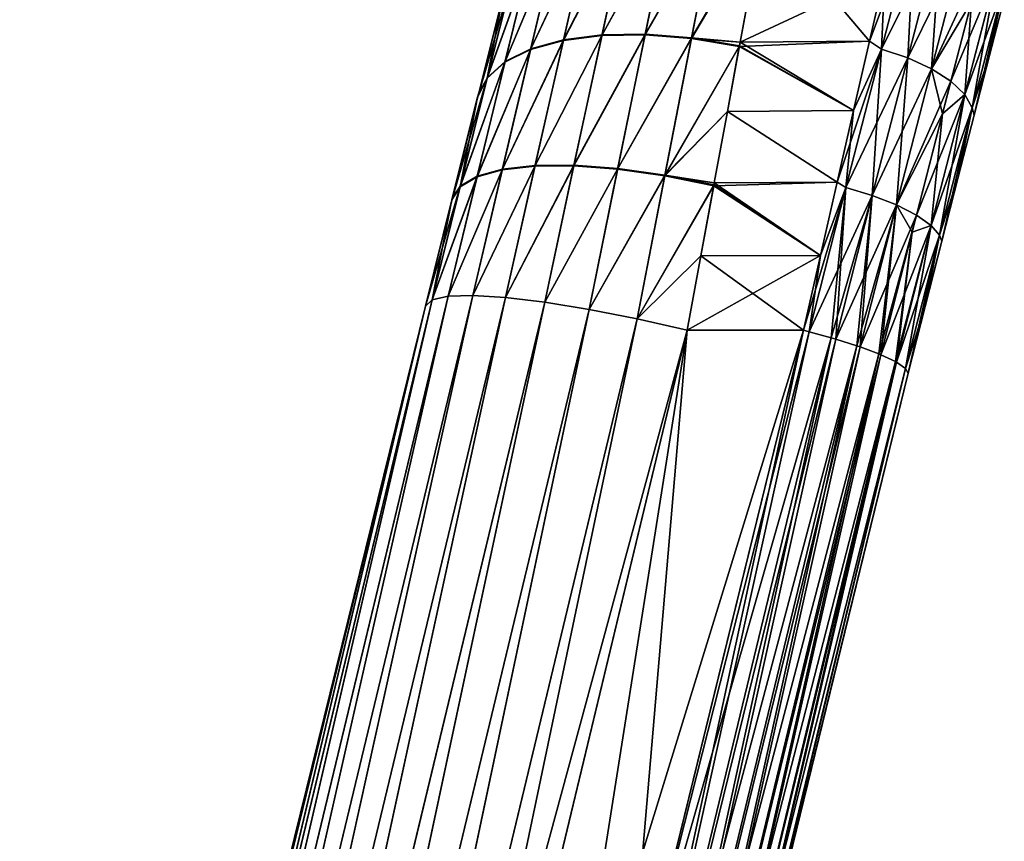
# Model space of a CAD drawing. Header units: metres. Extents: x 59 to 135, y -85 to 115.
# Tile 254 of 256: x 126.48 to 133.77, y 104.44 to 110.52. Entities that reach past the tile are written whole.
import ezdxf

# ---------------------------------------------------------------- set-up
doc = ezdxf.new("R2010")
doc.units = ezdxf.units.M
doc.layers.add('solid_20_404_502_XXX', color=7, linetype='CONTINUOUS')

msp = doc.modelspace()

# ---------------------------------------------------------------- linework, layer by layer
at = {"layer": 'solid_20_404_502_XXX'}
for points in [[(130.504944, 110.371315, 9.671285), (130.985352, 111.30481, 9.357623), (130.701752, 111.236176, 9.150613)], [(130.504944, 110.371315, 9.671285), (130.790833, 110.40744, 9.896519), (130.985352, 111.30481, 9.357623)], [(130.986237, 111.308907, -9.354728), (130.791809, 110.411934, -9.894248), (130.50592, 110.375641, -9.669089)], [(130.702652, 111.24012, -9.147816), (130.986237, 111.308907, -9.354728), (130.50592, 110.375641, -9.669089)], [(130.790833, 110.40744, 9.896519), (131.30101, 111.337044, 9.522885), (130.985352, 111.30481, 9.357623)], [(130.790833, 110.40744, 9.896519), (131.110794, 110.411926, 10.073668), (131.30101, 111.337044, 9.522885)], [(131.30188, 111.341278, -9.519922), (131.11174, 110.41655, -10.071351), (130.791809, 110.411934, -9.894248)], [(130.986237, 111.308907, -9.354728), (131.30188, 111.341278, -9.519922), (130.791809, 110.411934, -9.894248)], [(131.110794, 110.411926, 10.073668), (131.638641, 111.331863, 9.64111), (131.30101, 111.337044, 9.522885)], [(131.110794, 110.411926, 10.073668), (131.454102, 110.384613, 10.196807), (131.638641, 111.331863, 9.64111)], [(131.30188, 111.341278, -9.519922), (131.639481, 111.336197, -9.638115), (131.11174, 110.41655, -10.071351)], [(131.639481, 111.336197, -9.638115), (131.455017, 110.389351, -10.194477), (131.11174, 110.41655, -10.071351)], [(131.454102, 110.384613, 10.196807), (131.987366, 111.28952, 9.708441), (131.638641, 111.331863, 9.64111)], [(131.639481, 111.336197, -9.638115), (131.988174, 111.293922, -9.705456), (131.455017, 110.389351, -10.194477)], [(131.455017, 110.389351, -10.194477), (131.988174, 111.293922, -9.705456), (131.81517, 110.358551, -10.246306)], [(132.773666, 110.365189, -10.243076), (131.81517, 110.358551, -10.246306), (131.988174, 111.293922, -9.705456)], [(132.888229, 110.860107, -9.97874), (132.773666, 110.365189, -10.243076), (131.988174, 111.293922, -9.705456)], [(130.262665, 110.304749, 9.405497), (130.701752, 111.236176, 9.150613), (130.45929, 111.133339, 8.908477)], [(130.262665, 110.304749, 9.405497), (130.504944, 110.371315, 9.671285), (130.701752, 111.236176, 9.150613)], [(130.702652, 111.24012, -9.147816), (130.50592, 110.375641, -9.669089), (130.263657, 110.308891, -9.403403)], [(130.46019, 111.137123, -8.905807), (130.702652, 111.24012, -9.147816), (130.263657, 110.308891, -9.403403)], [(131.454102, 110.384613, 10.196807), (131.815094, 110.358192, 10.246479), (131.987366, 111.28952, 9.708441)], [(132.88829, 110.86042, 9.978561), (131.987366, 111.28952, 9.708441), (131.815094, 110.358192, 10.246479)], [(133.111282, 111.262062, 9.714979), (132.88829, 110.86042, 9.978561), (132.773743, 110.365517, 10.24292)], [(132.862106, 110.30542, 10.265017), (133.111282, 111.262062, 9.714979), (132.773743, 110.365517, 10.24292)], [(133.305206, 111.19445, 9.689829), (133.111282, 111.262062, 9.714979), (132.862106, 110.30542, 10.265017)], [(133.111328, 111.262215, -9.714872), (132.862137, 110.30558, -10.264936), (132.888229, 110.860107, -9.97874)], [(133.057175, 110.242111, -10.237663), (132.862137, 110.30558, -10.264936), (133.111328, 111.262215, -9.714872)], [(133.305252, 111.194603, -9.689723), (133.057175, 110.242111, -10.237663), (133.111328, 111.262215, -9.714872)], [(133.057129, 110.241943, 10.237743), (133.305206, 111.19445, 9.689829), (132.862106, 110.30542, 10.265017)], [(133.477921, 111.103188, 9.62162), (133.305206, 111.19445, 9.689829), (133.057129, 110.241943, 10.237743)], [(133.232681, 110.161255, -10.163698), (133.057175, 110.242111, -10.237663), (133.305252, 111.194603, -9.689723)], [(133.477966, 111.10334, -9.621515), (133.232681, 110.161255, -10.163698), (133.305252, 111.194603, -9.689723)], [(130.072113, 110.209969, 9.108045), (130.45929, 111.133339, 8.908477), (130.265717, 110.999596, 8.638965)], [(130.072113, 110.209969, 9.108045), (130.262665, 110.304749, 9.405497), (130.45929, 111.133339, 8.908477)], [(130.46019, 111.137123, -8.905807), (130.263657, 110.308891, -9.403403), (130.07309, 110.213921, -9.106073)], [(130.266602, 111.003204, -8.63644), (130.46019, 111.137123, -8.905807), (130.07309, 110.213921, -9.106073)], [(133.232635, 110.161095, 10.163777), (133.477921, 111.103188, 9.62162), (133.057129, 110.241943, 10.237743)], [(133.617859, 110.99437, 9.514915), (133.477921, 111.103188, 9.62162), (133.232635, 110.161095, 10.163777)], [(133.529556, 110.656128, -9.731054), (133.232681, 110.161255, -10.163698), (133.477966, 111.10334, -9.621515)], [(130.266602, 111.003204, -8.63644), (130.07309, 110.213921, -9.106073), (129.940598, 110.093895, -8.787041)], [(130.128098, 110.842644, -8.348336), (130.266602, 111.003204, -8.63644), (129.940598, 110.093895, -8.787041)], [(129.939667, 110.090149, 8.788877), (130.265717, 110.999596, 8.638965), (130.127243, 110.839218, 8.350698)], [(129.939667, 110.090149, 8.788877), (130.072113, 110.209969, 9.108045), (130.265717, 110.999596, 8.638965)], [(133.376877, 110.068268, 10.048066), (133.617859, 110.99437, 9.514915), (133.232635, 110.161095, 10.163777)], [(133.715683, 110.87529, 9.376851), (133.617859, 110.99437, 9.514915), (133.376877, 110.068268, 10.048066)], [(132.773743, 110.365517, 10.24292), (132.88829, 110.86042, 9.978561), (131.815094, 110.358192, 10.246479)], [(132.862137, 110.30558, -10.264936), (132.773666, 110.365189, -10.243076), (132.888229, 110.860107, -9.97874)], [(133.480194, 109.969688, 9.89835), (133.715683, 110.87529, 9.376851), (133.376877, 110.068268, 10.048066)], [(133.764816, 110.753906, 9.216664), (133.715683, 110.87529, 9.376851), (133.480194, 109.969688, 9.89835)], [(133.715714, 110.875435, -9.37675), (133.48024, 109.969841, -9.898273), (133.529556, 110.656128, -9.731054)], [(133.535736, 109.872086, -9.724568), (133.48024, 109.969841, -9.898273), (133.715714, 110.875435, -9.37675)], [(133.764862, 110.754051, -9.216566), (133.535736, 109.872086, -9.724568), (133.715714, 110.875435, -9.37675)], [(130.128098, 110.842644, -8.348336), (129.870667, 109.953011, -8.456868), (129.878052, 109.982399, -8.442675)], [(130.128098, 110.842644, -8.348336), (129.940598, 110.093895, -8.787041), (129.870667, 109.953011, -8.456868)], [(130.128098, 110.842644, -8.348336), (129.878052, 109.982399, -8.442675), (130.049118, 110.660652, -8.050676)], [(129.939667, 110.090149, 8.788877), (130.127243, 110.839218, 8.350698), (130.048294, 110.65741, 8.052865)], [(133.53569, 109.871933, 9.724642), (133.764816, 110.753906, 9.216664), (133.480194, 109.969688, 9.89835)], [(133.53569, 109.871933, 9.724642), (133.663483, 110.259705, 9.285496), (133.764816, 110.753906, 9.216664)], [(133.764862, 110.754051, -9.216566), (133.548843, 109.817131, -9.522676), (133.535736, 109.872086, -9.724568)], [(133.764862, 110.754051, -9.216566), (133.663269, 110.258858, -9.285992), (133.548843, 109.817131, -9.522676)], [(133.764862, 110.754051, -9.216566), (133.773056, 110.680687, -9.017554), (133.663269, 110.258858, -9.285992)], [(133.764816, 110.753906, 9.216664), (133.663483, 110.259705, 9.285496), (133.77327, 110.681503, 9.016989)], [(129.877853, 109.981575, 8.443074), (130.048294, 110.65741, 8.052865), (129.878052, 109.982399, -8.442675)], [(129.939667, 110.090149, 8.788877), (130.048294, 110.65741, 8.052865), (129.877853, 109.981575, 8.443074)], [(130.048294, 110.65741, 8.052865), (130.049118, 110.660652, -8.050676), (129.878052, 109.982399, -8.442675)], [(133.529556, 110.656128, -9.731054), (133.314224, 109.825974, -10.159135), (133.232681, 110.161255, -10.163698)], [(133.48024, 109.969841, -9.898273), (133.314224, 109.825974, -10.159135), (133.529556, 110.656128, -9.731054)], [(133.663269, 110.258858, -9.285992), (133.773056, 110.680687, -9.017554), (133.663483, 110.259705, 9.285496)], [(133.773056, 110.680687, -9.017554), (133.77327, 110.681503, 9.016989), (133.663483, 110.259705, 9.285496)], [(130.05217, 109.412903, 9.776198), (130.504944, 110.371315, 9.671285), (130.262665, 110.304749, 9.405497)], [(130.05217, 109.412903, 9.776198), (130.29422, 109.439995, 10.060298), (130.504944, 110.371315, 9.671285)], [(130.50592, 110.375641, -9.669089), (130.295258, 109.444649, -10.058741), (130.053223, 109.417351, -9.774716)], [(130.263657, 110.308891, -9.403403), (130.50592, 110.375641, -9.669089), (130.053223, 109.417351, -9.774716)], [(130.29422, 109.439995, 10.060298), (130.790833, 110.40744, 9.896519), (130.504944, 110.371315, 9.671285)], [(130.29422, 109.439995, 10.060298), (130.582642, 109.441353, 10.298705), (130.790833, 110.40744, 9.896519)], [(130.791809, 110.411934, -9.894248), (130.583679, 109.446182, -10.297096), (130.295258, 109.444649, -10.058741)], [(130.50592, 110.375641, -9.669089), (130.791809, 110.411934, -9.894248), (130.295258, 109.444649, -10.058741)], [(130.582642, 109.441353, 10.298705), (131.110794, 110.411926, 10.073668), (130.790833, 110.40744, 9.896519)], [(130.582642, 109.441353, 10.298705), (130.907349, 109.416931, 10.483074), (131.110794, 110.411926, 10.073668)], [(131.11174, 110.41655, -10.071351), (130.908356, 109.421898, -10.481441), (130.583679, 109.446182, -10.297096)], [(130.791809, 110.411934, -9.894248), (131.11174, 110.41655, -10.071351), (130.583679, 109.446182, -10.297096)], [(130.907349, 109.416931, 10.483074), (131.454102, 110.384613, 10.196807), (131.110794, 110.411926, 10.073668)], [(130.907349, 109.416931, 10.483074), (131.256989, 109.367577, 10.60695), (131.454102, 110.384613, 10.196807)], [(131.11174, 110.41655, -10.071351), (131.455017, 110.389351, -10.194477), (130.908356, 109.421898, -10.481441)], [(131.455017, 110.389351, -10.194477), (131.257965, 109.37265, -10.605324), (130.908356, 109.421898, -10.481441)], [(131.256989, 109.367577, 10.60695), (131.80925, 110.326462, 10.261796), (131.454102, 110.384613, 10.196807)], [(131.455017, 110.389351, -10.194477), (131.810135, 110.331268, -10.25949), (131.257965, 109.37265, -10.605324)], [(131.454102, 110.384613, 10.196807), (131.80925, 110.326462, 10.261796), (131.815094, 110.358192, 10.246479)], [(131.455017, 110.389351, -10.194477), (131.81517, 110.358551, -10.246306), (131.810135, 110.331268, -10.25949)], [(132.773743, 110.365517, 10.24292), (131.815094, 110.358192, 10.246479), (131.80925, 110.326462, 10.261796)], [(132.655365, 109.851318, 10.469905), (132.773743, 110.365517, 10.24292), (131.80925, 110.326462, 10.261796)], [(132.655289, 109.850998, -10.470029), (131.810135, 110.331268, -10.25949), (131.81517, 110.358551, -10.246306)], [(132.773666, 110.365189, -10.243076), (132.655289, 109.850998, -10.470029), (131.81517, 110.358551, -10.246306)], [(132.862137, 110.30558, -10.264936), (132.655289, 109.850998, -10.470029), (132.773666, 110.365189, -10.243076)], [(132.862106, 110.30542, 10.265017), (132.773743, 110.365517, 10.24292), (132.655365, 109.851318, 10.469905)], [(129.865005, 109.361023, 9.456351), (130.262665, 110.304749, 9.405497), (130.072113, 110.209969, 9.108045)], [(129.865005, 109.361023, 9.456351), (130.05217, 109.412903, 9.776198), (130.262665, 110.304749, 9.405497)], [(130.263657, 110.308891, -9.403403), (130.053223, 109.417351, -9.774716), (129.866028, 109.365257, -9.454964)], [(130.07309, 110.213921, -9.106073), (130.263657, 110.308891, -9.403403), (129.866028, 109.365257, -9.454964)], [(131.256989, 109.367577, 10.60695), (131.720535, 109.845337, 10.472277), (131.80925, 110.326462, 10.261796)], [(131.257965, 109.37265, -10.605324), (131.810135, 110.331268, -10.25949), (131.720596, 109.845673, -10.472143)], [(132.655365, 109.851318, 10.469905), (131.80925, 110.326462, 10.261796), (131.720535, 109.845337, 10.472277)], [(132.655289, 109.850998, -10.470029), (131.720596, 109.845673, -10.472143), (131.810135, 110.331268, -10.25949)], [(132.862106, 110.30542, 10.265017), (132.655365, 109.851318, 10.469905), (132.53389, 109.320847, 10.657969)], [(132.598404, 109.282074, 10.666652), (132.862106, 110.30542, 10.265017), (132.53389, 109.320847, 10.657969)], [(133.057129, 110.241943, 10.237743), (132.862106, 110.30542, 10.265017), (132.598404, 109.282074, 10.666652)], [(132.862137, 110.30558, -10.264936), (132.598434, 109.282204, -10.666611), (132.655289, 109.850998, -10.470029)], [(132.794632, 109.223129, -10.637801), (132.598434, 109.282204, -10.666611), (132.862137, 110.30558, -10.264936)], [(133.057175, 110.242111, -10.237663), (132.794632, 109.223129, -10.637801), (132.862137, 110.30558, -10.264936)], [(129.739243, 109.286163, 9.111955), (130.072113, 110.209969, 9.108045), (129.939667, 110.090149, 8.788877)], [(129.739243, 109.286163, 9.111955), (129.865005, 109.361023, 9.456351), (130.072113, 110.209969, 9.108045)], [(130.07309, 110.213921, -9.106073), (129.866028, 109.365257, -9.454964), (129.740234, 109.290169, -9.110674)], [(129.940598, 110.093895, -8.787041), (130.07309, 110.213921, -9.106073), (129.740234, 109.290169, -9.110674)], [(132.794586, 109.223, 10.637842), (133.057129, 110.241943, 10.237743), (132.598404, 109.282074, 10.666652)], [(133.232635, 110.161095, 10.163777), (133.057129, 110.241943, 10.237743), (132.794586, 109.223, 10.637842)], [(132.973038, 109.153336, -10.559669), (132.794632, 109.223129, -10.637801), (133.057175, 110.242111, -10.237663)], [(133.232681, 110.161255, -10.163698), (132.973038, 109.153336, -10.559669), (133.057175, 110.242111, -10.237663)], [(133.53569, 109.871933, 9.724642), (133.549072, 109.817986, 9.522256), (133.663483, 110.259705, 9.285496)], [(133.548843, 109.817131, -9.522676), (133.663269, 110.258858, -9.285992), (133.549072, 109.817986, 9.522256)], [(133.663269, 110.258858, -9.285992), (133.663483, 110.259705, 9.285496), (133.549072, 109.817986, 9.522256)], [(132.973007, 109.153198, 10.559709), (133.232635, 110.161095, 10.163777), (132.794586, 109.223, 10.637842)], [(133.376877, 110.068268, 10.048066), (133.232635, 110.161095, 10.163777), (132.973007, 109.153198, 10.559709)], [(133.314224, 109.825974, -10.159135), (132.973038, 109.153336, -10.559669), (133.232681, 110.161255, -10.163698)], [(129.940598, 110.093895, -8.787041), (129.680222, 109.194687, -8.753887), (129.684601, 109.212151, -8.748461)], [(129.940598, 110.093895, -8.787041), (129.740234, 109.290169, -9.110674), (129.680222, 109.194687, -8.753887)], [(129.940598, 110.093895, -8.787041), (129.684601, 109.212151, -8.748461), (129.870667, 109.953011, -8.456868)], [(129.739243, 109.286163, 9.111955), (129.939667, 110.090149, 8.788877), (129.869781, 109.949478, 8.458559)], [(129.939667, 110.090149, 8.788877), (129.877853, 109.981575, 8.443074), (129.869781, 109.949478, 8.458559)], [(133.121719, 109.077347, 10.437478), (133.376877, 110.068268, 10.048066), (132.973007, 109.153198, 10.559709)], [(133.480194, 109.969688, 9.89835), (133.376877, 110.068268, 10.048066), (133.121719, 109.077347, 10.437478)], [(129.869781, 109.949478, 8.458559), (129.877853, 109.981575, 8.443074), (129.870667, 109.953011, -8.456868)], [(129.877853, 109.981575, 8.443074), (129.878052, 109.982399, -8.442675), (129.870667, 109.953011, -8.456868)], [(129.684418, 109.211456, 8.748674), (129.869781, 109.949478, 8.458559), (129.684601, 109.212151, -8.748461)], [(129.739243, 109.286163, 9.111955), (129.869781, 109.949478, 8.458559), (129.684418, 109.211456, 8.748674)], [(129.869781, 109.949478, 8.458559), (129.870667, 109.953011, -8.456868), (129.684601, 109.212151, -8.748461)], [(133.230789, 109.000519, 10.279326), (133.480194, 109.969688, 9.89835), (133.121719, 109.077347, 10.437478)], [(133.53569, 109.871933, 9.724642), (133.480194, 109.969688, 9.89835), (133.230789, 109.000519, 10.279326)], [(133.48024, 109.969841, -9.898273), (133.23082, 109.000641, -10.279287), (133.314224, 109.825974, -10.159135)], [(133.292938, 108.927971, -10.095795), (133.23082, 109.000641, -10.279287), (133.48024, 109.969841, -9.898273)], [(133.535736, 109.872086, -9.724568), (133.292938, 108.927971, -10.095795), (133.48024, 109.969841, -9.898273)], [(131.256989, 109.367577, 10.60695), (131.623276, 109.316582, 10.6593), (131.720535, 109.845337, 10.472277)], [(131.257965, 109.37265, -10.605324), (131.720596, 109.845673, -10.472143), (131.623322, 109.316864, -10.659212)], [(132.53389, 109.320847, 10.657969), (131.720535, 109.845337, 10.472277), (131.623276, 109.316582, 10.6593)], [(132.533829, 109.32058, -10.658051), (131.623322, 109.316864, -10.659212), (131.720596, 109.845673, -10.472143)], [(132.53389, 109.320847, 10.657969), (132.655365, 109.851318, 10.469905), (131.720535, 109.845337, 10.472277)], [(132.655289, 109.850998, -10.470029), (132.533829, 109.32058, -10.658051), (131.720596, 109.845673, -10.472143)], [(132.598434, 109.282204, -10.666611), (132.533829, 109.32058, -10.658051), (132.655289, 109.850998, -10.470029)], [(133.292908, 108.927841, 10.095832), (133.53569, 109.871933, 9.724642), (133.230789, 109.000519, 10.279326)], [(133.292908, 108.927841, 10.095832), (133.430679, 109.358635, 9.725682), (133.53569, 109.871933, 9.724642)], [(133.535736, 109.872086, -9.724568), (133.309006, 108.884071, -9.89433), (133.292938, 108.927971, -10.095795)], [(133.535736, 109.872086, -9.724568), (133.430466, 109.357803, -9.726014), (133.309006, 108.884071, -9.89433)], [(133.535736, 109.872086, -9.724568), (133.548843, 109.817131, -9.522676), (133.430466, 109.357803, -9.726014)], [(133.53569, 109.871933, 9.724642), (133.430679, 109.358635, 9.725682), (133.549072, 109.817986, 9.522256)], [(133.314224, 109.825974, -10.159135), (133.089157, 108.950066, -10.475649), (132.973038, 109.153336, -10.559669)], [(133.23082, 109.000641, -10.279287), (133.089157, 108.950066, -10.475649), (133.314224, 109.825974, -10.159135)], [(133.430466, 109.357803, -9.726014), (133.548843, 109.817131, -9.522676), (133.430679, 109.358635, 9.725682)], [(133.548843, 109.817131, -9.522676), (133.549072, 109.817986, 9.522256), (133.430679, 109.358635, 9.725682)], [(130.053223, 109.417351, -9.774716), (129.833572, 108.481422, -10.011969), (129.65007, 108.475433, -9.67596)], [(129.866028, 109.365257, -9.454964), (130.053223, 109.417351, -9.774716), (129.65007, 108.475433, -9.67596)], [(129.65007, 108.475433, 9.67596), (130.05217, 109.412903, 9.776198), (129.865005, 109.361023, 9.456351)], [(129.65007, 108.475433, 9.67596), (129.833572, 108.481422, 10.011969), (130.05217, 109.412903, 9.776198)], [(130.295258, 109.444649, -10.058741), (130.075317, 108.466805, -10.308536), (129.833572, 108.481422, -10.011969)], [(130.053223, 109.417351, -9.774716), (130.295258, 109.444649, -10.058741), (129.833572, 108.481422, -10.011969)], [(129.833572, 108.481422, 10.011969), (130.29422, 109.439995, 10.060298), (130.05217, 109.412903, 9.776198)], [(129.833572, 108.481422, 10.011969), (130.075317, 108.466805, 10.308536), (130.29422, 109.439995, 10.060298)], [(130.583679, 109.446182, -10.297096), (130.36647, 108.432106, -10.554791), (130.075317, 108.466805, -10.308536)], [(130.295258, 109.444649, -10.058741), (130.583679, 109.446182, -10.297096), (130.075317, 108.466805, -10.308536)], [(130.075317, 108.466805, 10.308536), (130.582642, 109.441353, 10.298705), (130.29422, 109.439995, 10.060298)], [(130.075317, 108.466805, 10.308536), (130.36647, 108.432106, 10.554791), (130.582642, 109.441353, 10.298705)], [(130.583679, 109.446182, -10.297096), (130.908356, 109.421898, -10.481441), (130.36647, 108.432106, -10.554791)], [(130.36647, 108.432106, 10.554791), (130.907349, 109.416931, 10.483074), (130.582642, 109.441353, 10.298705)], [(130.908356, 109.421898, -10.481441), (130.696335, 108.378616, -10.74171), (130.36647, 108.432106, -10.554791)], [(130.36647, 108.432106, 10.554791), (130.696335, 108.378616, 10.74171), (130.907349, 109.416931, 10.483074)], [(130.908356, 109.421898, -10.481441), (131.257965, 109.37265, -10.605324), (130.696335, 108.378616, -10.74171)], [(130.696335, 108.378616, 10.74171), (131.256989, 109.367577, 10.60695), (130.907349, 109.416931, 10.483074)], [(129.866028, 109.365257, -9.454964), (129.65007, 108.475433, -9.67596), (129.531555, 108.449059, -9.312825)], [(129.740234, 109.290169, -9.110674), (129.866028, 109.365257, -9.454964), (129.531555, 108.449059, -9.312825)], [(129.531555, 108.449059, 9.312825), (129.865005, 109.361023, 9.456351), (129.739243, 109.286163, 9.111955)], [(129.531555, 108.449059, 9.312825), (129.65007, 108.475433, 9.67596), (129.865005, 109.361023, 9.456351)], [(131.257965, 109.37265, -10.605324), (131.052826, 108.308289, -10.862439), (130.696335, 108.378616, -10.74171)], [(130.696335, 108.378616, 10.74171), (131.052826, 108.308289, 10.862439), (131.256989, 109.367577, 10.60695)], [(131.257965, 109.37265, -10.605324), (131.620255, 109.300156, -10.664406), (131.052826, 108.308289, -10.862439)], [(131.052826, 108.308289, 10.862439), (131.619308, 109.295013, 10.665997), (131.256989, 109.367577, 10.60695)], [(131.256989, 109.367577, 10.60695), (131.619308, 109.295013, 10.665997), (131.623276, 109.316582, 10.6593)], [(131.257965, 109.37265, -10.605324), (131.623322, 109.316864, -10.659212), (131.620255, 109.300156, -10.664406)], [(133.292908, 108.927841, 10.095832), (133.309189, 108.884819, 9.8941), (133.430679, 109.358635, 9.725682)], [(133.309006, 108.884071, -9.89433), (133.430466, 109.357803, -9.726014), (133.309189, 108.884819, 9.8941)], [(133.430466, 109.357803, -9.726014), (133.430679, 109.358635, 9.725682), (133.309189, 108.884819, 9.8941)], [(129.740234, 109.290169, -9.110674), (129.482346, 108.403259, -8.935875), (129.680222, 109.194687, -8.753887)], [(129.740234, 109.290169, -9.110674), (129.531555, 108.449059, -9.312825), (129.482346, 108.403259, -8.935875)], [(129.531555, 108.449059, 9.312825), (129.739243, 109.286163, 9.111955), (129.679276, 109.190887, 8.755055)], [(129.739243, 109.286163, 9.111955), (129.684418, 109.211456, 8.748674), (129.679276, 109.190887, 8.755055)], [(131.052826, 108.308289, -10.862439), (131.620255, 109.300156, -10.664406), (131.523926, 108.775162, -10.806325)], [(131.052826, 108.308289, 10.862439), (131.523895, 108.774994, 10.806364), (131.619308, 109.295013, 10.665997)], [(132.41008, 108.777237, 10.805844), (131.619308, 109.295013, 10.665997), (131.523895, 108.774994, 10.806364)], [(132.410034, 108.777077, -10.805882), (131.523926, 108.775162, -10.806325), (131.620255, 109.300156, -10.664406)], [(132.53389, 109.320847, 10.657969), (131.623276, 109.316582, 10.6593), (131.619308, 109.295013, 10.665997)], [(132.41008, 108.777237, 10.805844), (132.53389, 109.320847, 10.657969), (131.619308, 109.295013, 10.665997)], [(132.410034, 108.777077, -10.805882), (131.620255, 109.300156, -10.664406), (131.623322, 109.316864, -10.659212)], [(132.533829, 109.32058, -10.658051), (132.410034, 108.777077, -10.805882), (131.623322, 109.316864, -10.659212)], [(132.598404, 109.282074, 10.666652), (132.41008, 108.777237, 10.805844), (132.284607, 108.223694, 10.912557)], [(132.326141, 108.213257, 10.913004), (132.598404, 109.282074, 10.666652), (132.284607, 108.223694, 10.912557)], [(132.598434, 109.282204, -10.666611), (132.326141, 108.213257, -10.913004), (132.410034, 108.777077, -10.805882)], [(132.598434, 109.282204, -10.666611), (132.490143, 108.168564, -10.892149), (132.326141, 108.213257, -10.913004)], [(132.794586, 109.223, 10.637842), (132.598404, 109.282074, 10.666652), (132.326141, 108.213257, 10.913004)], [(132.598434, 109.282204, -10.666611), (132.410034, 108.777077, -10.805882), (132.533829, 109.32058, -10.658051)], [(132.598404, 109.282074, 10.666652), (132.53389, 109.320847, 10.657969), (132.41008, 108.777237, 10.805844)], [(132.598434, 109.282204, -10.666611), (132.523514, 108.158752, -10.883257), (132.490143, 108.168564, -10.892149)], [(132.794632, 109.223129, -10.637801), (132.523514, 108.158752, -10.883257), (132.598434, 109.282204, -10.666611)], [(129.679276, 109.190887, 8.755055), (129.680222, 109.194687, -8.753887), (129.482346, 108.403259, -8.935875)], [(129.679276, 109.190887, 8.755055), (129.482346, 108.403259, -8.935875), (129.482346, 108.403259, 8.935875)], [(129.531555, 108.449059, 9.312825), (129.679276, 109.190887, 8.755055), (129.482346, 108.403259, 8.935875)], [(129.679276, 109.190887, 8.755055), (129.684418, 109.211456, 8.748674), (129.680222, 109.194687, -8.753887)], [(129.684418, 109.211456, 8.748674), (129.684601, 109.212151, -8.748461), (129.680222, 109.194687, -8.753887)], [(132.490143, 108.168564, 10.892149), (132.794586, 109.223, 10.637842), (132.326141, 108.213257, 10.913004)], [(132.490143, 108.168564, 10.892149), (132.523514, 108.158752, 10.883257), (132.794586, 109.223, 10.637842)], [(132.794632, 109.223129, -10.637801), (132.681183, 108.108612, -10.816638), (132.523514, 108.158752, -10.883257)], [(132.973007, 109.153198, 10.559709), (132.794586, 109.223, 10.637842), (132.523514, 108.158752, 10.883257)], [(132.794632, 109.223129, -10.637801), (132.704895, 108.100449, -10.802581), (132.681183, 108.108612, -10.816638)], [(132.973038, 109.153336, -10.559669), (132.704895, 108.100449, -10.802581), (132.794632, 109.223129, -10.637801)], [(132.681183, 108.108612, 10.816638), (132.973007, 109.153198, 10.559709), (132.523514, 108.158752, 10.883257)], [(132.681183, 108.108612, 10.816638), (132.704895, 108.100449, 10.802581), (132.973007, 109.153198, 10.559709)], [(132.973038, 109.153336, -10.559669), (132.843842, 108.04818, -10.691418), (132.704895, 108.100449, -10.802581)], [(133.121719, 109.077347, 10.437478), (132.973007, 109.153198, 10.559709), (132.704895, 108.100449, 10.802581)], [(132.973038, 109.153336, -10.559669), (132.85817, 108.042236, -10.676373), (132.843842, 108.04818, -10.691418)], [(133.089157, 108.950066, -10.475649), (132.85817, 108.042236, -10.676373), (132.973038, 109.153336, -10.559669)], [(132.843842, 108.04818, 10.691418), (133.121719, 109.077347, 10.437478), (132.704895, 108.100449, 10.802581)], [(132.843842, 108.04818, 10.691418), (132.85817, 108.042236, 10.676373), (133.121719, 109.077347, 10.437478)], [(133.230789, 109.000519, 10.279326), (133.121719, 109.077347, 10.437478), (132.85817, 108.042236, 10.676373)], [(132.966492, 107.991585, 10.525447), (133.230789, 109.000519, 10.279326), (132.85817, 108.042236, 10.676373)], [(132.966492, 107.991585, 10.525447), (132.973083, 107.988014, 10.513076), (133.230789, 109.000519, 10.279326)], [(133.23082, 109.000641, -10.279287), (133.041931, 107.941414, -10.323611), (132.973083, 107.988014, -10.513076)], [(133.23082, 109.000641, -10.279287), (132.973083, 107.988014, -10.513076), (133.089157, 108.950066, -10.475649)], [(133.292908, 108.927841, 10.095832), (133.230789, 109.000519, 10.279326), (132.973083, 107.988014, 10.513076)], [(133.292938, 108.927971, -10.095795), (133.041931, 107.941414, -10.323611), (133.23082, 109.000641, -10.279287)], [(133.089157, 108.950066, -10.475649), (132.966492, 107.991585, -10.525447), (132.85817, 108.042236, -10.676373)], [(133.089157, 108.950066, -10.475649), (132.973083, 107.988014, -10.513076), (132.966492, 107.991585, -10.525447)], [(133.041931, 107.941414, 10.323611), (133.292908, 108.927841, 10.095832), (132.973083, 107.988014, 10.513076)], [(133.292938, 108.927971, -10.095795), (133.060181, 107.905716, -10.121883), (133.041931, 107.941414, -10.323611)], [(133.041931, 107.941414, 10.323611), (133.185501, 108.399826, 10.026401), (133.292908, 108.927841, 10.095832)], [(133.292938, 108.927971, -10.095795), (133.185379, 108.399338, -10.026519), (133.060181, 107.905716, -10.121883)], [(133.292938, 108.927971, -10.095795), (133.309006, 108.884071, -9.89433), (133.185379, 108.399338, -10.026519)], [(133.292908, 108.927841, 10.095832), (133.185501, 108.399826, 10.026401), (133.309189, 108.884819, 9.8941)], [(133.309006, 108.884071, -9.89433), (133.309189, 108.884819, 9.8941), (133.185501, 108.399826, 10.026401)], [(133.185379, 108.399338, -10.026519), (133.309006, 108.884071, -9.89433), (133.185501, 108.399826, 10.026401)], [(131.052826, 108.308289, -10.862439), (131.523926, 108.775162, -10.806325), (131.422882, 108.223694, -10.912557)], [(131.052826, 108.308289, 10.862439), (131.422882, 108.223694, 10.912557), (131.523895, 108.774994, 10.806364)], [(132.41008, 108.777237, 10.805844), (131.422882, 108.223694, 10.912557), (132.284607, 108.223694, 10.912557)], [(132.41008, 108.777237, 10.805844), (131.523895, 108.774994, 10.806364), (131.422882, 108.223694, 10.912557)], [(131.523926, 108.775162, -10.806325), (132.284607, 108.223694, -10.912557), (131.422882, 108.223694, -10.912557)], [(132.410034, 108.777077, -10.805882), (132.284607, 108.223694, -10.912557), (131.523926, 108.775162, -10.806325)], [(132.326141, 108.213257, -10.913004), (132.284607, 108.223694, -10.912557), (132.410034, 108.777077, -10.805882)], [(126.475395, 95.740593, 11.266252), (129.531555, 108.449059, 9.312825), (129.482346, 108.403259, 8.935875)], [(126.475395, 95.740593, 11.266252), (126.593864, 95.769203, 11.629899), (129.531555, 108.449059, 9.312825)], [(129.531555, 108.449059, -9.312825), (126.487206, 95.79158, -11.258414), (129.482346, 108.403259, -8.935875)], [(129.531555, 108.449059, -9.312825), (126.605667, 95.820183, -11.622059), (126.487206, 95.79158, -11.258414)], [(126.593864, 95.769203, 11.629899), (129.65007, 108.475433, 9.67596), (129.531555, 108.449059, 9.312825)], [(126.593864, 95.769203, 11.629899), (126.77784, 95.77845, 11.966291), (129.65007, 108.475433, 9.67596)], [(129.65007, 108.475433, -9.67596), (126.789642, 95.829422, -11.95845), (126.605667, 95.820183, -11.622059)], [(129.531555, 108.449059, -9.312825), (129.65007, 108.475433, -9.67596), (126.605667, 95.820183, -11.622059)], [(126.77784, 95.77845, 11.966291), (129.833572, 108.481422, 10.011969), (129.65007, 108.475433, 9.67596)], [(126.77784, 95.77845, 11.966291), (127.020561, 95.768005, 12.263058), (129.833572, 108.481422, 10.011969)], [(129.833572, 108.481422, -10.011969), (127.032356, 95.818954, -12.255216), (126.789642, 95.829422, -11.95845)], [(129.65007, 108.475433, -9.67596), (129.833572, 108.481422, -10.011969), (126.789642, 95.829422, -11.95845)], [(127.020561, 95.768005, 12.263058), (130.075317, 108.466805, 10.308536), (129.833572, 108.481422, 10.011969)], [(127.020561, 95.768005, 12.263058), (127.313095, 95.738243, 12.509286), (130.075317, 108.466805, 10.308536)], [(129.833572, 108.481422, -10.011969), (130.075317, 108.466805, -10.308536), (127.032356, 95.818954, -12.255216)], [(130.075317, 108.466805, -10.308536), (127.32489, 95.789169, -12.501444), (127.032356, 95.818954, -12.255216)], [(127.313095, 95.738243, 12.509286), (130.36647, 108.432106, 10.554791), (130.075317, 108.466805, 10.308536)], [(130.075317, 108.466805, -10.308536), (130.36647, 108.432106, -10.554791), (127.32489, 95.789169, -12.501444)], [(126.475395, 95.740593, 11.266252), (129.482346, 108.403259, 8.935875), (127.706192, 101.132126, 10.05315)], [(126.487206, 95.79158, -11.258414), (127.706192, 101.132118, -10.05315), (129.482346, 108.403259, -8.935875)], [(127.313095, 95.738243, 12.509286), (127.644691, 95.690262, 12.695921), (130.36647, 108.432106, 10.554791)], [(130.36647, 108.432106, -10.554791), (127.656479, 95.741165, -12.68808), (127.32489, 95.789169, -12.501444)], [(127.644691, 95.690262, 12.695921), (130.696335, 108.378616, 10.74171), (130.36647, 108.432106, 10.554791)], [(127.644691, 95.690262, 12.695921), (128.003159, 95.625824, 12.8161), (130.696335, 108.378616, 10.74171)], [(130.36647, 108.432106, -10.554791), (130.696335, 108.378616, -10.74171), (127.656479, 95.741165, -12.68808)], [(130.696335, 108.378616, -10.74171), (128.014938, 95.676704, -12.808262), (127.656479, 95.741165, -12.68808)], [(127.740387, 101.275063, 8.31503), (127.706192, 101.132126, 10.05315), (129.482346, 108.403259, 8.935875)], [(128.150101, 102.978569, -5.794289), (129.482346, 108.403259, -8.935875), (127.706192, 101.132118, -10.05315)], [(127.810516, 101.567856, 7.999542), (127.740387, 101.275063, 8.31503), (129.482346, 108.403259, 8.935875)], [(127.884445, 101.875992, 7.624454), (127.810516, 101.567856, 7.999542), (129.482346, 108.403259, 8.935875)], [(127.936127, 102.091042, 7.333479), (127.884445, 101.875992, 7.624454), (129.482346, 108.403259, 8.935875)], [(128.022675, 102.450584, 6.784902), (127.936127, 102.091042, 7.333479), (129.482346, 108.403259, 8.935875)], [(128.003159, 95.625824, 12.8161), (131.052826, 108.308289, 10.862439), (130.696335, 108.378616, 10.74171)], [(130.696335, 108.378616, -10.74171), (131.052826, 108.308289, -10.862439), (128.014938, 95.676704, -12.808262)], [(128.049896, 102.56353, 6.593378), (128.022675, 102.450584, 6.784902), (129.482346, 108.403259, 8.935875)], [(128.150101, 102.978569, 5.794289), (128.049896, 102.56353, 6.593378), (129.482346, 108.403259, 8.935875)], [(128.223892, 103.283554, 5.078077), (128.150101, 102.978569, 5.794289), (129.482346, 108.403259, 8.935875)], [(128.150101, 102.978569, -5.794289), (128.223892, 103.283554, -5.078077), (129.482346, 108.403259, -8.935875)], [(128.270386, 103.475433, 4.545094), (128.223892, 103.283554, 5.078077), (129.482346, 108.403259, 8.935875)], [(128.223892, 103.283554, -5.078077), (128.270386, 103.475433, -4.545094), (129.482346, 108.403259, -8.935875)], [(128.270386, 103.475433, -4.545094), (129.482346, 108.403259, 8.935875), (129.482346, 108.403259, -8.935875)], [(128.288681, 103.550873, 4.31259), (128.270386, 103.475433, 4.545094), (129.482346, 108.403259, 8.935875)], [(128.270386, 103.475433, -4.545094), (128.288681, 103.550873, -4.31259), (129.482346, 108.403259, 8.935875)], [(128.342621, 103.773117, 3.517305), (128.288681, 103.550873, 4.31259), (129.482346, 108.403259, 8.935875)], [(128.288681, 103.550873, -4.31259), (128.342621, 103.773117, -3.517305), (129.482346, 108.403259, 8.935875)], [(128.363754, 103.860161, 3.141964), (128.342621, 103.773117, 3.517305), (129.482346, 108.403259, 8.935875)], [(128.342621, 103.773117, -3.517305), (128.363754, 103.860161, -3.141964), (129.482346, 108.403259, 8.935875)], [(128.386002, 103.951675, 2.684987), (128.363754, 103.860161, 3.141964), (129.482346, 108.403259, 8.935875)], [(128.363754, 103.860161, -3.141964), (128.417969, 104.083107, -1.821292), (129.482346, 108.403259, 8.935875)], [(128.417969, 104.083107, 1.821292), (128.386002, 103.951675, 2.684987), (129.482346, 108.403259, 8.935875)], [(128.423721, 104.106781, 1.614987), (128.417969, 104.083107, 1.821292), (129.482346, 108.403259, 8.935875)], [(128.417969, 104.083107, -1.821292), (128.423721, 104.106781, -1.614987), (129.482346, 108.403259, 8.935875)], [(128.437866, 104.164864, 0.9206), (128.423721, 104.106781, 1.614987), (129.482346, 108.403259, 8.935875)], [(128.423721, 104.106781, -1.614987), (128.44458, 104.192467), (129.482346, 108.403259, 8.935875)], [(128.44458, 104.192467), (128.437866, 104.164864, 0.9206), (129.482346, 108.403259, 8.935875)], [(133.041931, 107.941414, 10.323611), (133.060181, 107.905716, 10.121883), (133.185501, 108.399826, 10.026401)], [(133.185379, 108.399338, -10.026519), (133.185501, 108.399826, 10.026401), (133.060181, 107.905716, 10.121883)], [(133.060181, 107.905716, -10.121883), (133.185379, 108.399338, -10.026519), (133.060181, 107.905716, 10.121883)], [(128.003159, 95.625824, 12.8161), (128.375305, 95.547318, 12.8654), (131.052826, 108.308289, 10.862439)], [(131.052826, 108.308289, -10.862439), (131.422882, 108.223694, -10.912557), (128.014938, 95.676704, -12.808262)], [(131.052826, 108.308289, 10.862439), (128.375305, 95.547318, 12.8654), (131.422882, 108.223694, 10.912557)], [(128.014938, 95.676704, -12.808262), (131.422882, 108.223694, -10.912557), (128.387085, 95.598175, -12.857566)], [(128.375305, 95.547318, 12.8654), (132.284607, 108.223694, 10.912557), (131.422882, 108.223694, 10.912557)], [(130.963104, 102.836372, 11.742494), (132.284607, 108.223694, 10.912557), (128.375305, 95.547318, 12.8654)], [(128.387085, 95.598175, -12.857566), (131.422882, 108.223694, -10.912557), (129.718964, 97.429489, -12.575445)], [(131.422882, 108.223694, -10.912557), (130.962921, 102.835625, -11.742609), (129.718964, 97.429489, -12.575445)], [(130.465164, 99.77916, 12.185275), (132.490143, 108.168564, 10.892149), (130.963104, 102.836372, 11.742494)], [(130.465164, 99.77916, 12.185275), (132.523514, 108.158752, 10.883257), (132.490143, 108.168564, 10.892149)], [(130.465164, 99.77916, 12.185275), (132.681183, 108.108612, 10.816638), (132.523514, 108.158752, 10.883257)], [(130.465179, 99.779251, -12.185261), (130.962921, 102.835625, -11.742609), (132.284607, 108.223694, -10.912557)], [(132.326141, 108.213257, -10.913004), (130.465179, 99.779251, -12.185261), (132.284607, 108.223694, -10.912557)], [(132.326141, 108.213257, -10.913004), (132.490143, 108.168564, -10.892149), (130.465179, 99.779251, -12.185261)], [(130.657501, 99.723534, -12.109758), (130.465179, 99.779251, -12.185261), (132.490143, 108.168564, -10.892149)], [(132.523514, 108.158752, -10.883257), (130.657501, 99.723534, -12.109758), (132.490143, 108.168564, -10.892149)], [(132.523514, 108.158752, -10.883257), (132.681183, 108.108612, -10.816638), (130.657501, 99.723534, -12.109758)], [(131.422882, 108.223694, -10.912557), (132.284607, 108.223694, -10.912557), (130.962921, 102.835625, -11.742609)], [(132.326141, 108.213257, 10.913004), (132.284607, 108.223694, 10.912557), (130.963104, 102.836372, 11.742494)], [(132.490143, 108.168564, 10.892149), (132.326141, 108.213257, 10.913004), (130.963104, 102.836372, 11.742494)], [(130.657486, 99.723442, 12.109773), (132.681183, 108.108612, 10.816638), (130.465164, 99.77916, 12.185275)], [(130.657486, 99.723442, 12.109773), (132.704895, 108.100449, 10.802581), (132.681183, 108.108612, 10.816638)], [(130.657486, 99.723442, 12.109773), (132.843842, 108.04818, 10.691418), (132.704895, 108.100449, 10.802581)], [(130.821457, 99.666664, -11.984553), (130.657501, 99.723534, -12.109758), (132.681183, 108.108612, -10.816638)], [(132.704895, 108.100449, -10.802581), (130.821457, 99.666664, -11.984553), (132.681183, 108.108612, -10.816638)], [(132.704895, 108.100449, -10.802581), (132.843842, 108.04818, -10.691418), (130.821457, 99.666664, -11.984553)], [(130.821442, 99.666565, 11.984568), (132.843842, 108.04818, 10.691418), (130.657486, 99.723442, 12.109773)], [(130.821442, 99.666565, 11.984568), (132.85817, 108.042236, 10.676373), (132.843842, 108.04818, 10.691418)], [(130.821442, 99.666565, 11.984568), (132.966492, 107.991585, 10.525447), (132.85817, 108.042236, 10.676373)], [(130.945313, 99.612701, -11.818603), (130.821457, 99.666664, -11.984553), (132.843842, 108.04818, -10.691418)], [(132.85817, 108.042236, -10.676373), (130.945313, 99.612701, -11.818603), (132.843842, 108.04818, -10.691418)], [(132.85817, 108.042236, -10.676373), (132.966492, 107.991585, -10.525447), (130.945313, 99.612701, -11.818603)], [(130.945297, 99.61261, 11.818617), (132.966492, 107.991585, 10.525447), (130.821442, 99.666565, 11.984568)], [(130.945297, 99.61261, 11.818617), (132.973083, 107.988014, 10.513076), (132.966492, 107.991585, 10.525447)], [(130.945297, 99.61261, 11.818617), (133.041931, 107.941414, 10.323611), (132.973083, 107.988014, 10.513076)], [(131.020187, 99.565422, 11.623795), (133.041931, 107.941414, 10.323611), (130.945297, 99.61261, 11.818617)], [(131.020203, 99.565521, -11.62378), (130.945313, 99.612701, -11.818603), (132.966492, 107.991585, -10.525447)], [(131.020187, 99.565422, 11.623795), (133.060181, 107.905716, 10.121883), (133.041931, 107.941414, 10.323611)], [(132.973083, 107.988014, -10.513076), (131.020203, 99.565521, -11.62378), (132.966492, 107.991585, -10.525447)], [(132.973083, 107.988014, -10.513076), (133.041931, 107.941414, -10.323611), (131.020203, 99.565521, -11.62378)], [(133.041931, 107.941414, -10.323611), (131.74115, 102.528412, -10.952086), (131.020203, 99.565521, -11.62378)], [(133.041931, 107.941414, -10.323611), (133.060181, 107.905716, -10.121883), (131.74115, 102.528412, -10.952086)], [(131.020187, 99.565422, 11.623795), (131.74118, 102.528526, 10.952068), (133.060181, 107.905716, 10.121883)], [(131.74115, 102.528412, -10.952086), (133.060181, 107.905716, -10.121883), (131.74118, 102.528526, 10.952068)], [(133.060181, 107.905716, -10.121883), (133.060181, 107.905716, 10.121883), (131.74118, 102.528526, 10.952068)]]:
    msp.add_3dface(points, dxfattribs=at)

doc.saveas('drawing.dxf')
